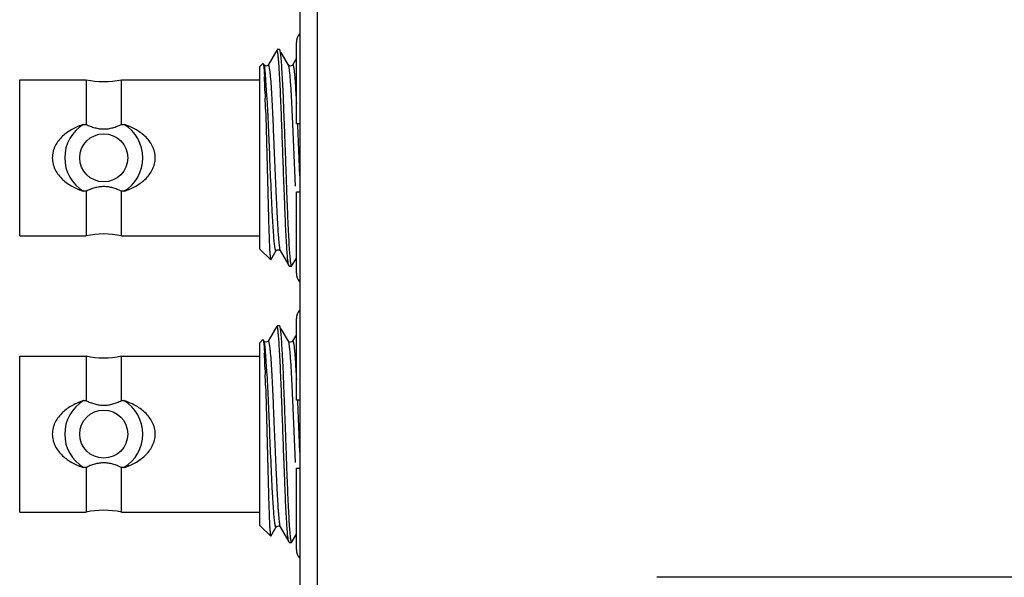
# Model space of a CAD drawing. Header units: inches. Extents: x 0 to 22, y 0 to 17.
# Tile 8 of 23: x 8.215 to 9.345, y 8.559 to 9.199. Entities that reach past the tile are written whole.
import ezdxf

# ---------------------------------------------------------------- set-up
doc = ezdxf.new("R2010")
doc.units = ezdxf.units.IN
doc.header["$LTSCALE"] = 1.21
doc.header["$MEASUREMENT"] = 0
doc.layers.add('02___PRT_ALL_AXES', color=7, linetype='CONTINUOUS')

msp = doc.modelspace()

# ---------------------------------------------------------------- linework, layer by layer
at = {"layer": '02___PRT_ALL_AXES', "color": 7, "linetype": 'CONTINUOUS'}
for p, q in [((8.5366, 5.8179), (8.5366, 10.6294)), ((8.5566, 5.8179), (8.5566, 10.6294)), ((8.5324, 9.079), (8.5324, 9.1725)), ((8.5098, 9.1637), (8.4999, 9.1465)), ((8.5099, 9.1639), (8.5098, 9.1637)), ((8.5103, 9.1645), (8.5103, 9.1646)), ((8.5103, 9.1646), (8.5128, 9.1646)), ((8.5128, 9.1646), (8.513, 9.1643)), ((8.5233, 9.1465), (8.5151, 9.1607)), ((8.5324, 9.1544), (8.5279, 9.1465)), ((8.4906, 9.1449), (8.4941, 9.1484)), ((8.4906, 8.9352), (8.4906, 9.1449)), ((8.4941, 9.1484), (8.4943, 9.1483)), ((8.4949, 9.1448), (8.4957, 9.1329)), ((8.4953, 9.1465), (8.4953, 9.1465)), ((8.4954, 9.1464), (8.4953, 9.1465)), ((8.4955, 9.1461), (8.4953, 9.1465)), ((8.5006, 9.1464), (8.5009, 9.1453)), ((8.5009, 9.1453), (8.5017, 9.1406)), ((8.5234, 9.1465), (8.5233, 9.1465)), ((8.5236, 9.1459), (8.5233, 9.1465)), ((8.215, 8.9505), (8.215, 9.1296)), ((8.215, 9.1296), (8.2912, 9.1296)), ((8.2912, 9.1296), (8.2912, 9.0784)), ((8.3317, 9.0784), (8.3317, 9.1296)), ((8.3317, 9.1296), (8.4906, 9.1296)), ((8.4987, 9.1117), (8.4971, 9.1353)), ((8.4965, 9.1136), (8.4966, 9.1102)), ((8.4966, 9.1102), (8.4966, 9.1084)), ((8.497, 9.0958), (8.4973, 9.0882)), ((8.4973, 9.0882), (8.5004, 8.9705)), ((8.5284, 9.079), (8.528, 9.087)), ((8.2883, 9.0784), (8.2912, 9.0784)), ((8.3317, 9.0784), (8.3346, 9.0784)), ((8.5314, 9.0074), (8.5284, 9.079)), ((8.5361, 9.079), (8.5324, 9.079)), ((8.5336, 9.079), (8.5336, 9.0774)), ((8.5336, 9.0774), (8.5361, 9.0193)), ((8.2912, 9.0016), (8.2883, 9.0016)), ((8.2912, 9.0016), (8.2912, 8.9505)), ((8.3317, 8.9505), (8.3317, 9.0016)), ((8.3346, 9.0016), (8.3317, 9.0016)), ((8.5324, 8.9075), (8.5324, 9.001)), ((8.5324, 9.001), (8.5361, 9.001)), ((8.5004, 8.9705), (8.5004, 8.9693)), ((8.215, 8.9505), (8.2912, 8.9505)), ((8.3317, 8.9505), (8.4906, 8.9505)), ((8.4906, 8.9352), (8.503, 8.9228)), ((8.5031, 8.9228), (8.5093, 8.9335)), ((8.5138, 8.9336), (8.5139, 8.9335)), ((8.5139, 8.9335), (8.5238, 8.9164)), ((8.527, 8.9157), (8.5324, 8.925)), ((8.5027, 8.9233), (8.503, 8.9228)), ((8.503, 8.9228), (8.5031, 8.9228)), ((8.5238, 8.9164), (8.5235, 8.9171)), ((8.5241, 8.9155), (8.5238, 8.9157)), ((8.5241, 8.9155), (8.5268, 8.9155)), ((8.5268, 8.9155), (8.527, 8.9157)), ((8.5098, 8.8467), (8.4999, 8.8295)), ((8.5099, 8.8469), (8.5098, 8.8467)), ((8.5103, 8.8475), (8.5103, 8.8476)), ((8.5103, 8.8476), (8.5128, 8.8476)), ((8.5128, 8.8476), (8.513, 8.8473)), ((8.5324, 8.762), (8.5324, 8.8555)), ((8.5233, 8.8295), (8.5151, 8.8437)), ((8.5324, 8.8374), (8.5279, 8.8295)), ((8.4906, 8.8279), (8.4941, 8.8314)), ((8.4906, 8.6182), (8.4906, 8.8279)), ((8.4941, 8.8314), (8.4943, 8.8313)), ((8.4949, 8.8278), (8.4957, 8.8159)), ((8.4954, 8.8294), (8.4953, 8.8295)), ((8.4953, 8.8295), (8.4953, 8.8295)), ((8.4955, 8.8291), (8.4953, 8.8295)), ((8.5006, 8.8294), (8.5009, 8.8283)), ((8.5009, 8.8283), (8.5017, 8.8236)), ((8.5234, 8.8295), (8.5233, 8.8295)), ((8.5236, 8.8289), (8.5233, 8.8295)), ((8.215, 8.6335), (8.215, 8.8126)), ((8.215, 8.8126), (8.2912, 8.8126)), ((8.2912, 8.8126), (8.2912, 8.7614)), ((8.3317, 8.7614), (8.3317, 8.8126)), ((8.3317, 8.8126), (8.4906, 8.8126)), ((8.4987, 8.7947), (8.4971, 8.8183)), ((8.4965, 8.7966), (8.4966, 8.7932)), ((8.4966, 8.7932), (8.4966, 8.7914)), ((8.497, 8.7788), (8.4973, 8.7712)), ((8.4973, 8.7712), (8.5004, 8.6535)), ((8.5284, 8.762), (8.528, 8.77)), ((8.2883, 8.7614), (8.2912, 8.7614)), ((8.3317, 8.7614), (8.3346, 8.7614)), ((8.5314, 8.6904), (8.5284, 8.762)), ((8.5361, 8.762), (8.5324, 8.762)), ((8.5336, 8.762), (8.5336, 8.7604)), ((8.5336, 8.7604), (8.5361, 8.7023)), ((8.2912, 8.6846), (8.2883, 8.6846)), ((8.2912, 8.6846), (8.2912, 8.6335)), ((8.3317, 8.6335), (8.3317, 8.6846)), ((8.3346, 8.6846), (8.3317, 8.6846)), ((8.5324, 8.5905), (8.5324, 8.684)), ((8.5324, 8.684), (8.5361, 8.684)), ((8.5004, 8.6535), (8.5004, 8.6523)), ((8.215, 8.6335), (8.2912, 8.6335)), ((8.3317, 8.6335), (8.4906, 8.6335)), ((8.4906, 8.6182), (8.503, 8.6058)), ((8.5031, 8.6058), (8.5093, 8.6165)), ((8.5138, 8.6166), (8.5139, 8.6165)), ((8.5139, 8.6165), (8.5238, 8.5994)), ((8.527, 8.5987), (8.5324, 8.608)), ((8.5027, 8.6063), (8.503, 8.6058)), ((8.503, 8.6058), (8.5031, 8.6058)), ((8.5238, 8.5994), (8.5235, 8.6001)), ((8.5241, 8.5985), (8.5238, 8.5987)), ((8.5241, 8.5985), (8.5268, 8.5985)), ((8.5268, 8.5985), (8.527, 8.5987)), ((12.5085, 8.5587), (8.9461, 8.5587))]:
    msp.add_line(p, q, dxfattribs=at)
for points in [[(8.4999, 9.1465), (8.4995, 9.1461), (8.4974, 9.1453), (8.4955, 9.1462), (8.4954, 9.1464)], [(8.5279, 9.1465), (8.5274, 9.1459), (8.5251, 9.1453), (8.5235, 9.1463), (8.5234, 9.1465)], [(8.5093, 8.9335), (8.5102, 8.9344), (8.5124, 8.9346), (8.5137, 8.9338), (8.5138, 8.9336)], [(8.4999, 8.8295), (8.4995, 8.8291), (8.4974, 8.8283), (8.4955, 8.8292), (8.4954, 8.8294)], [(8.5279, 8.8295), (8.5274, 8.8289), (8.5251, 8.8283), (8.5235, 8.8293), (8.5234, 8.8295)], [(8.5093, 8.6165), (8.5102, 8.6174), (8.5124, 8.6176), (8.5137, 8.6168), (8.5138, 8.6166)]]:
    msp.add_lwpolyline(points, dxfattribs=at)
for centre in [(8.3114, 9.04), (8.3114, 8.723)]:
    msp.add_circle(centre, 0.0276, dxfattribs=at)
for centre, radius, start, end in [((8.5474, 9.1725), 0.015, 140.0334, 180), ((8.3114, 9.2233), 0.0958, 257.786, 282.214), ((7.7135, 9.0937), 0.7831, 2.6771, 2.8705), ((7.1441, 9.0677), 1.3532, 1.9437, 2.6521), ((4.899, 8.9898), 3.5996, 1.6878, 1.8879), ((8.3114, 9.04), 0.0448, 121.0323, 238.9677), ((8.3114, 9.04), 0.0448, 301.0323, 58.9677), ((8.3114, 8.8568), 0.0958, 77.786, 102.214), ((8.5474, 8.9075), 0.015, 180, 219.9666), ((8.5474, 8.8555), 0.015, 140.0334, 180), ((8.3114, 8.9063), 0.0958, 257.786, 282.214), ((7.7135, 8.7767), 0.7831, 2.6771, 2.8705), ((7.1441, 8.7507), 1.3532, 1.9437, 2.6521), ((4.899, 8.6728), 3.5996, 1.6878, 1.8879), ((8.3114, 8.723), 0.0448, 121.0323, 238.9677), ((8.3114, 8.723), 0.0448, 301.0323, 58.9677), ((8.3114, 8.5398), 0.0958, 77.786, 102.214), ((8.5474, 8.5905), 0.015, 180, 219.9666)]:
    msp.add_arc(centre, radius, start, end, dxfattribs=at)
for points, knots in [([(8.5122, 9.1506), (8.512, 9.1522), (8.5118, 9.1546), (8.5115, 9.1575), (8.5113, 9.1593), (8.5111, 9.1607), (8.5109, 9.1619), (8.5107, 9.1628), (8.5105, 9.1633), (8.5104, 9.1635)], [0, 0, 0, 0, 0.383251, 0.541164, 0.676623, 0.789806, 0.881076, 0.950878, 1, 1, 1, 1]), ([(8.513, 9.1643), (8.5131, 9.1642), (8.5133, 9.1637), (8.5135, 9.1628), (8.5137, 9.1616), (8.5139, 9.1607), (8.5139, 9.1602)], [0, 0, 0, 0, 0.141091, 0.354021, 0.640235, 1, 1, 1, 1]), ([(8.5226, 8.923), (8.5223, 8.9254), (8.5219, 8.9308), (8.5212, 8.9403), (8.5206, 8.9522), (8.5199, 8.9661), (8.5193, 8.9818), (8.5184, 9.0045), (8.5173, 9.0329), (8.5161, 9.0666), (8.5151, 9.0936), (8.5142, 9.1143), (8.5136, 9.1281), (8.5129, 9.1401), (8.5124, 9.1473), (8.5122, 9.1506)], [0, 0, 0, 0, 0.030568, 0.072333, 0.124908, 0.187041, 0.256694, 0.331554, 0.485888, 0.631687, 0.77481, 0.842472, 0.904041, 0.957118, 1, 1, 1, 1]), ([(8.5139, 9.1602), (8.5141, 9.1592), (8.5143, 9.157), (8.5148, 9.1518), (8.5154, 9.1436), (8.5161, 9.132), (8.5168, 9.1182), (8.5174, 9.1025), (8.5181, 9.0854), (8.5188, 9.0671), (8.5195, 9.0482), (8.5202, 9.0291), (8.5208, 9.0103), (8.5215, 8.9921), (8.5222, 8.9752), (8.5229, 8.9597), (8.5235, 8.9462), (8.5242, 8.9349), (8.5247, 8.9282), (8.525, 8.9253)], [0, 0, 0, 0, 0.012401, 0.027767, 0.067023, 0.11688, 0.17614, 0.2434, 0.317059, 0.395356, 0.476427, 0.558335, 0.639127, 0.716873, 0.789721, 0.855929, 0.913929, 0.962327, 1, 1, 1, 1]), ([(8.4943, 9.1483), (8.4943, 9.1482), (8.4944, 9.1481), (8.4945, 9.1477), (8.4946, 9.1471), (8.4947, 9.146), (8.4948, 9.1452), (8.4949, 9.1448)], [0, 0, 0, 0, 0.052381, 0.124992, 0.332621, 0.624296, 1, 1, 1, 1]), ([(8.4971, 9.1353), (8.497, 9.1367), (8.4967, 9.139), (8.4963, 9.1421), (8.496, 9.1442), (8.4957, 9.1454), (8.4956, 9.1459), (8.4955, 9.1461)], [0, 0, 0, 0, 0.365458, 0.653494, 0.864046, 0.941049, 1, 1, 1, 1]), ([(8.4999, 9.1465), (8.4999, 9.1466), (8.4999, 9.1466), (8.5, 9.1467), (8.5001, 9.1468), (8.5002, 9.1468), (8.5004, 9.1467), (8.5005, 9.1465), (8.5006, 9.1464)], [0, 0, 0, 0, 0.156604, 0.282833, 0.38459, 0.473388, 0.676511, 1, 1, 1, 1]), ([(8.5017, 9.1406), (8.5019, 9.1394), (8.5021, 9.1368), (8.5027, 9.1307), (8.5034, 9.1212), (8.5041, 9.1081), (8.5049, 9.0933), (8.5056, 9.0774), (8.5063, 9.061), (8.507, 9.0443), (8.5077, 9.0272), (8.5085, 9.0097), (8.5092, 8.9927), (8.51, 8.9769), (8.5107, 8.9648), (8.5112, 8.9563), (8.5116, 8.9509), (8.512, 8.9463), (8.5123, 8.9424), (8.5127, 8.9392), (8.513, 8.9368), (8.5133, 8.9352), (8.5136, 8.9342), (8.5137, 8.9339), (8.5138, 8.9337)], [0, 0, 0, 0, 0.016973, 0.037705, 0.089754, 0.153969, 0.227065, 0.305181, 0.384517, 0.463781, 0.547319, 0.632722, 0.71629, 0.793929, 0.861898, 0.891316, 0.917354, 0.939847, 0.958739, 0.974064, 0.985889, 0.994414, 0.997563, 1, 1, 1, 1]), ([(8.528, 9.087), (8.5278, 9.0907), (8.5275, 9.0978), (8.5269, 9.1081), (8.5264, 9.1176), (8.5259, 9.1261), (8.5254, 9.1323), (8.525, 9.1366), (8.5247, 9.1393), (8.5244, 9.1415), (8.5242, 9.1434), (8.5239, 9.1448), (8.5237, 9.1456), (8.5236, 9.1459)], [0, 0, 0, 0, 0.185196, 0.361507, 0.524273, 0.668752, 0.790968, 0.8427, 0.887843, 0.926189, 0.957612, 0.982175, 1, 1, 1, 1]), ([(8.5279, 9.1465), (8.5279, 9.1466), (8.528, 9.1467), (8.5281, 9.1468), (8.5282, 9.1468), (8.5283, 9.1468), (8.5284, 9.1467), (8.5286, 9.1465), (8.5287, 9.1463), (8.5288, 9.1458), (8.529, 9.1451), (8.5292, 9.144), (8.5295, 9.1427), (8.5296, 9.1417), (8.5297, 9.1411)], [0, 0, 0, 0, 0.029142, 0.051257, 0.068785, 0.0865, 0.10928, 0.139825, 0.179405, 0.228703, 0.357908, 0.529075, 0.742935, 1, 1, 1, 1]), ([(8.5297, 9.1411), (8.5298, 9.1401), (8.5301, 9.138), (8.5305, 9.1328), (8.5311, 9.1251), (8.5318, 9.1144), (8.5322, 9.1066), (8.5324, 9.1025)], [0, 0, 0, 0, 0.077218, 0.170042, 0.399711, 0.680373, 1, 1, 1, 1]), ([(8.5049, 8.9749), (8.5046, 8.9804), (8.5041, 8.9919), (8.503, 9.0154), (8.5018, 9.0449), (8.5006, 9.0739), (8.4996, 9.0959), (8.499, 9.1066), (8.4987, 9.1117)], [0, 0, 0, 0, 0.120957, 0.251916, 0.516852, 0.765674, 0.887469, 1, 1, 1, 1]), ([(8.2883, 9.0784), (8.2839, 9.077), (8.2753, 9.0734), (8.2657, 9.0666), (8.2594, 9.0597), (8.2562, 9.0548), (8.2543, 9.0505), (8.2529, 9.046), (8.2524, 9.0424), (8.2524, 9.04)], [0, 0, 0, 0, 0.249227, 0.497194, 0.621736, 0.746914, 0.809974, 0.873433, 1, 1, 1, 1]), ([(8.2912, 9.0784), (8.2927, 9.0776), (8.296, 9.0762), (8.301, 9.0745), (8.3062, 9.0733), (8.3097, 9.0731), (8.3114, 9.0731)], [0, 0, 0, 0, 0.249981, 0.500015, 0.750028, 1, 1, 1, 1]), ([(8.3114, 9.0731), (8.3132, 9.0731), (8.3167, 9.0733), (8.3219, 9.0745), (8.3269, 9.0762), (8.3301, 9.0776), (8.3317, 9.0784)], [0, 0, 0, 0, 0.249973, 0.499985, 0.750019, 1, 1, 1, 1]), ([(8.3705, 9.04), (8.3705, 9.0424), (8.37, 9.046), (8.3686, 9.0505), (8.3667, 9.0548), (8.3635, 9.0597), (8.3572, 9.0666), (8.3476, 9.0734), (8.339, 9.077), (8.3346, 9.0784)], [0, 0, 0, 0, 0.126567, 0.190026, 0.253086, 0.378264, 0.502806, 0.750773, 1, 1, 1, 1]), ([(8.2524, 9.04), (8.2524, 9.0377), (8.2529, 9.0341), (8.2543, 9.0296), (8.2562, 9.0252), (8.2594, 9.0203), (8.2657, 9.0134), (8.2753, 9.0066), (8.2839, 9.003), (8.2883, 9.0016)], [0, 0, 0, 0, 0.126567, 0.190026, 0.253086, 0.378264, 0.502806, 0.750773, 1, 1, 1, 1]), ([(8.3346, 9.0016), (8.339, 9.003), (8.3476, 9.0066), (8.3572, 9.0134), (8.3635, 9.0203), (8.3667, 9.0252), (8.3686, 9.0296), (8.37, 9.0341), (8.3705, 9.0377), (8.3705, 9.04)], [0, 0, 0, 0, 0.249227, 0.497194, 0.621736, 0.746914, 0.809974, 0.873433, 1, 1, 1, 1]), ([(8.3114, 9.007), (8.3097, 9.007), (8.3062, 9.0067), (8.301, 9.0056), (8.296, 9.0039), (8.2927, 9.0024), (8.2912, 9.0016)], [0, 0, 0, 0, 0.249973, 0.499985, 0.750019, 1, 1, 1, 1]), ([(8.3317, 9.0016), (8.3301, 9.0024), (8.3269, 9.0039), (8.3219, 9.0056), (8.3167, 9.0067), (8.3132, 9.007), (8.3114, 9.007)], [0, 0, 0, 0, 0.249981, 0.500015, 0.750028, 1, 1, 1, 1]), ([(8.5004, 8.9693), (8.5005, 8.9662), (8.5007, 8.9603), (8.501, 8.952), (8.5013, 8.9445), (8.5015, 8.9381), (8.5018, 8.9328), (8.5021, 8.9291), (8.5023, 8.9266), (8.5024, 8.9253), (8.5026, 8.9242), (8.5027, 8.9236), (8.5027, 8.9233)], [0, 0, 0, 0, 0.200828, 0.38327, 0.54532, 0.685243, 0.801713, 0.893481, 0.929831, 0.959735, 0.983137, 1, 1, 1, 1]), ([(8.5077, 8.9378), (8.5076, 8.9387), (8.5073, 8.9406), (8.5068, 8.9452), (8.5063, 8.9524), (8.5056, 8.9629), (8.5051, 8.9706), (8.5049, 8.9749)], [0, 0, 0, 0, 0.068951, 0.15416, 0.374031, 0.658232, 1, 1, 1, 1]), ([(8.5093, 8.9335), (8.5093, 8.9335), (8.5092, 8.9334), (8.5091, 8.9333), (8.509, 8.9332), (8.5089, 8.9333), (8.5088, 8.9334), (8.5087, 8.9335), (8.5086, 8.9337), (8.5084, 8.9341), (8.5083, 8.9347), (8.5081, 8.9355), (8.5079, 8.9366), (8.5078, 8.9374), (8.5077, 8.9378)], [0, 0, 0, 0, 0.034952, 0.061215, 0.081811, 0.102125, 0.127371, 0.16019, 0.201559, 0.251845, 0.379996, 0.545682, 0.751233, 1, 1, 1, 1]), ([(8.525, 8.9253), (8.5251, 8.9242), (8.5253, 8.9224), (8.5256, 8.9199), (8.5259, 8.918), (8.5261, 8.9169), (8.5262, 8.9164)], [0, 0, 0, 0, 0.343853, 0.625723, 0.844659, 1, 1, 1, 1]), ([(8.5235, 8.9171), (8.5234, 8.9174), (8.5233, 8.9181), (8.523, 8.9194), (8.5228, 8.9211), (8.5227, 8.9224), (8.5226, 8.923)], [0, 0, 0, 0, 0.163527, 0.38309, 0.661082, 1, 1, 1, 1]), ([(8.5262, 8.9164), (8.5263, 8.9163), (8.5263, 8.916), (8.5265, 8.9158), (8.5266, 8.9156), (8.5266, 8.9155), (8.5267, 8.9155), (8.5268, 8.9155)], [0, 0, 0, 0, 0.384137, 0.671062, 0.780262, 0.868887, 1, 1, 1, 1]), ([(8.5122, 8.8336), (8.512, 8.8352), (8.5118, 8.8376), (8.5115, 8.8405), (8.5113, 8.8423), (8.5111, 8.8437), (8.5109, 8.8449), (8.5107, 8.8458), (8.5105, 8.8463), (8.5104, 8.8465)], [0, 0, 0, 0, 0.383251, 0.541164, 0.676623, 0.789806, 0.881076, 0.950878, 1, 1, 1, 1]), ([(8.513, 8.8473), (8.5131, 8.8472), (8.5133, 8.8467), (8.5135, 8.8458), (8.5137, 8.8446), (8.5139, 8.8437), (8.5139, 8.8432)], [0, 0, 0, 0, 0.141091, 0.354021, 0.640235, 1, 1, 1, 1]), ([(8.5226, 8.606), (8.5223, 8.6084), (8.5219, 8.6138), (8.5212, 8.6233), (8.5206, 8.6352), (8.5199, 8.6491), (8.5193, 8.6648), (8.5184, 8.6875), (8.5173, 8.7159), (8.5161, 8.7496), (8.5151, 8.7766), (8.5142, 8.7973), (8.5136, 8.8111), (8.5129, 8.8231), (8.5124, 8.8303), (8.5122, 8.8336)], [0, 0, 0, 0, 0.030568, 0.072333, 0.124908, 0.187041, 0.256694, 0.331554, 0.485888, 0.631687, 0.77481, 0.842472, 0.904041, 0.957118, 1, 1, 1, 1]), ([(8.5139, 8.8432), (8.5141, 8.8422), (8.5143, 8.84), (8.5148, 8.8348), (8.5154, 8.8266), (8.5161, 8.815), (8.5168, 8.8012), (8.5174, 8.7855), (8.5181, 8.7684), (8.5188, 8.7501), (8.5195, 8.7312), (8.5202, 8.7121), (8.5208, 8.6933), (8.5215, 8.6751), (8.5222, 8.6582), (8.5229, 8.6427), (8.5235, 8.6292), (8.5242, 8.6179), (8.5247, 8.6112), (8.525, 8.6083)], [0, 0, 0, 0, 0.012401, 0.027767, 0.067023, 0.11688, 0.17614, 0.2434, 0.317059, 0.395356, 0.476427, 0.558335, 0.639127, 0.716873, 0.789721, 0.855929, 0.913929, 0.962327, 1, 1, 1, 1]), ([(8.4943, 8.8313), (8.4943, 8.8312), (8.4944, 8.8311), (8.4945, 8.8307), (8.4946, 8.8301), (8.4947, 8.829), (8.4948, 8.8282), (8.4949, 8.8278)], [0, 0, 0, 0, 0.052381, 0.124992, 0.332621, 0.624296, 1, 1, 1, 1]), ([(8.4971, 8.8183), (8.497, 8.8197), (8.4967, 8.822), (8.4963, 8.8251), (8.496, 8.8272), (8.4957, 8.8284), (8.4956, 8.8289), (8.4955, 8.8291)], [0, 0, 0, 0, 0.365458, 0.653494, 0.864046, 0.941049, 1, 1, 1, 1]), ([(8.4999, 8.8295), (8.4999, 8.8296), (8.4999, 8.8296), (8.5, 8.8297), (8.5001, 8.8298), (8.5002, 8.8298), (8.5004, 8.8297), (8.5005, 8.8295), (8.5006, 8.8294)], [0, 0, 0, 0, 0.156604, 0.282833, 0.38459, 0.473388, 0.676511, 1, 1, 1, 1]), ([(8.5017, 8.8236), (8.5019, 8.8224), (8.5021, 8.8198), (8.5027, 8.8137), (8.5034, 8.8042), (8.5041, 8.7911), (8.5049, 8.7763), (8.5056, 8.7604), (8.5063, 8.744), (8.507, 8.7273), (8.5077, 8.7102), (8.5085, 8.6927), (8.5092, 8.6757), (8.51, 8.6599), (8.5107, 8.6478), (8.5112, 8.6393), (8.5116, 8.6339), (8.512, 8.6293), (8.5123, 8.6254), (8.5127, 8.6222), (8.513, 8.6198), (8.5133, 8.6182), (8.5136, 8.6172), (8.5137, 8.6169), (8.5138, 8.6167)], [0, 0, 0, 0, 0.016973, 0.037705, 0.089754, 0.153969, 0.227065, 0.305181, 0.384517, 0.463781, 0.547319, 0.632722, 0.71629, 0.793929, 0.861898, 0.891316, 0.917354, 0.939847, 0.958739, 0.974064, 0.985889, 0.994414, 0.997563, 1, 1, 1, 1]), ([(8.528, 8.77), (8.5278, 8.7737), (8.5275, 8.7808), (8.5269, 8.7911), (8.5264, 8.8006), (8.5259, 8.8091), (8.5254, 8.8153), (8.525, 8.8196), (8.5247, 8.8223), (8.5244, 8.8245), (8.5242, 8.8264), (8.5239, 8.8278), (8.5237, 8.8286), (8.5236, 8.8289)], [0, 0, 0, 0, 0.185196, 0.361507, 0.524273, 0.668752, 0.790968, 0.8427, 0.887843, 0.926189, 0.957612, 0.982175, 1, 1, 1, 1]), ([(8.5279, 8.8295), (8.5279, 8.8296), (8.528, 8.8297), (8.5281, 8.8298), (8.5282, 8.8298), (8.5283, 8.8298), (8.5284, 8.8297), (8.5286, 8.8295), (8.5287, 8.8293), (8.5288, 8.8288), (8.529, 8.8281), (8.5292, 8.827), (8.5295, 8.8257), (8.5296, 8.8247), (8.5297, 8.8241)], [0, 0, 0, 0, 0.029142, 0.051257, 0.068785, 0.0865, 0.10928, 0.139825, 0.179405, 0.228703, 0.357908, 0.529075, 0.742935, 1, 1, 1, 1]), ([(8.5297, 8.8241), (8.5298, 8.8231), (8.5301, 8.821), (8.5305, 8.8158), (8.5311, 8.8081), (8.5318, 8.7974), (8.5322, 8.7896), (8.5324, 8.7855)], [0, 0, 0, 0, 0.077218, 0.170042, 0.399711, 0.680373, 1, 1, 1, 1]), ([(8.5049, 8.6579), (8.5046, 8.6634), (8.5041, 8.6749), (8.503, 8.6984), (8.5018, 8.7279), (8.5006, 8.7569), (8.4996, 8.7789), (8.499, 8.7896), (8.4987, 8.7947)], [0, 0, 0, 0, 0.120957, 0.251916, 0.516852, 0.765674, 0.887469, 1, 1, 1, 1]), ([(8.2883, 8.7614), (8.2839, 8.76), (8.2753, 8.7564), (8.2657, 8.7496), (8.2594, 8.7427), (8.2562, 8.7378), (8.2543, 8.7335), (8.2529, 8.729), (8.2524, 8.7254), (8.2524, 8.723)], [0, 0, 0, 0, 0.249227, 0.497194, 0.621736, 0.746914, 0.809974, 0.873433, 1, 1, 1, 1]), ([(8.2912, 8.7614), (8.2927, 8.7606), (8.296, 8.7592), (8.301, 8.7575), (8.3062, 8.7563), (8.3097, 8.7561), (8.3114, 8.7561)], [0, 0, 0, 0, 0.249981, 0.500015, 0.750028, 1, 1, 1, 1]), ([(8.3114, 8.7561), (8.3132, 8.7561), (8.3167, 8.7563), (8.3219, 8.7575), (8.3269, 8.7592), (8.3301, 8.7606), (8.3317, 8.7614)], [0, 0, 0, 0, 0.249973, 0.499985, 0.750019, 1, 1, 1, 1]), ([(8.3705, 8.723), (8.3705, 8.7254), (8.37, 8.729), (8.3686, 8.7335), (8.3667, 8.7378), (8.3635, 8.7427), (8.3572, 8.7496), (8.3476, 8.7564), (8.339, 8.76), (8.3346, 8.7614)], [0, 0, 0, 0, 0.126567, 0.190026, 0.253086, 0.378264, 0.502806, 0.750773, 1, 1, 1, 1]), ([(8.2524, 8.723), (8.2524, 8.7207), (8.2529, 8.7171), (8.2543, 8.7126), (8.2562, 8.7082), (8.2594, 8.7033), (8.2657, 8.6964), (8.2753, 8.6896), (8.2839, 8.686), (8.2883, 8.6846)], [0, 0, 0, 0, 0.126567, 0.190026, 0.253086, 0.378264, 0.502806, 0.750773, 1, 1, 1, 1]), ([(8.3346, 8.6846), (8.339, 8.686), (8.3476, 8.6896), (8.3572, 8.6964), (8.3635, 8.7033), (8.3667, 8.7082), (8.3686, 8.7126), (8.37, 8.7171), (8.3705, 8.7207), (8.3705, 8.723)], [0, 0, 0, 0, 0.249227, 0.497194, 0.621736, 0.746914, 0.809974, 0.873433, 1, 1, 1, 1]), ([(8.3114, 8.69), (8.3097, 8.69), (8.3062, 8.6897), (8.301, 8.6886), (8.296, 8.6869), (8.2927, 8.6854), (8.2912, 8.6846)], [0, 0, 0, 0, 0.249973, 0.499985, 0.750019, 1, 1, 1, 1]), ([(8.3317, 8.6846), (8.3301, 8.6854), (8.3269, 8.6869), (8.3219, 8.6886), (8.3167, 8.6897), (8.3132, 8.69), (8.3114, 8.69)], [0, 0, 0, 0, 0.249981, 0.500015, 0.750028, 1, 1, 1, 1]), ([(8.5077, 8.6208), (8.5076, 8.6217), (8.5073, 8.6236), (8.5068, 8.6282), (8.5063, 8.6354), (8.5056, 8.6459), (8.5051, 8.6536), (8.5049, 8.6579)], [0, 0, 0, 0, 0.068951, 0.15416, 0.374031, 0.658232, 1, 1, 1, 1]), ([(8.5004, 8.6523), (8.5005, 8.6492), (8.5007, 8.6433), (8.501, 8.635), (8.5013, 8.6275), (8.5015, 8.6211), (8.5018, 8.6158), (8.5021, 8.6121), (8.5023, 8.6096), (8.5024, 8.6083), (8.5026, 8.6072), (8.5027, 8.6066), (8.5027, 8.6063)], [0, 0, 0, 0, 0.200828, 0.38327, 0.54532, 0.685243, 0.801713, 0.893481, 0.929831, 0.959735, 0.983137, 1, 1, 1, 1]), ([(8.5093, 8.6165), (8.5093, 8.6165), (8.5092, 8.6164), (8.5091, 8.6163), (8.509, 8.6162), (8.5089, 8.6163), (8.5088, 8.6164), (8.5087, 8.6165), (8.5086, 8.6167), (8.5084, 8.6171), (8.5083, 8.6177), (8.5081, 8.6185), (8.5079, 8.6196), (8.5078, 8.6204), (8.5077, 8.6208)], [0, 0, 0, 0, 0.034952, 0.061215, 0.081811, 0.102125, 0.127371, 0.16019, 0.201559, 0.251845, 0.379996, 0.545682, 0.751233, 1, 1, 1, 1]), ([(8.525, 8.6083), (8.5251, 8.6072), (8.5253, 8.6054), (8.5256, 8.6029), (8.5259, 8.601), (8.5261, 8.5999), (8.5262, 8.5994)], [0, 0, 0, 0, 0.343853, 0.625723, 0.844659, 1, 1, 1, 1]), ([(8.5235, 8.6001), (8.5234, 8.6004), (8.5233, 8.6011), (8.523, 8.6024), (8.5228, 8.6041), (8.5227, 8.6054), (8.5226, 8.606)], [0, 0, 0, 0, 0.163527, 0.38309, 0.661082, 1, 1, 1, 1]), ([(8.5262, 8.5994), (8.5263, 8.5993), (8.5263, 8.599), (8.5265, 8.5988), (8.5266, 8.5986), (8.5266, 8.5985), (8.5267, 8.5985), (8.5268, 8.5985)], [0, 0, 0, 0, 0.384137, 0.671062, 0.780262, 0.868887, 1, 1, 1, 1])]:
    msp.add_open_spline(points, degree=3, knots=knots, dxfattribs=at)

doc.saveas('drawing.dxf')
